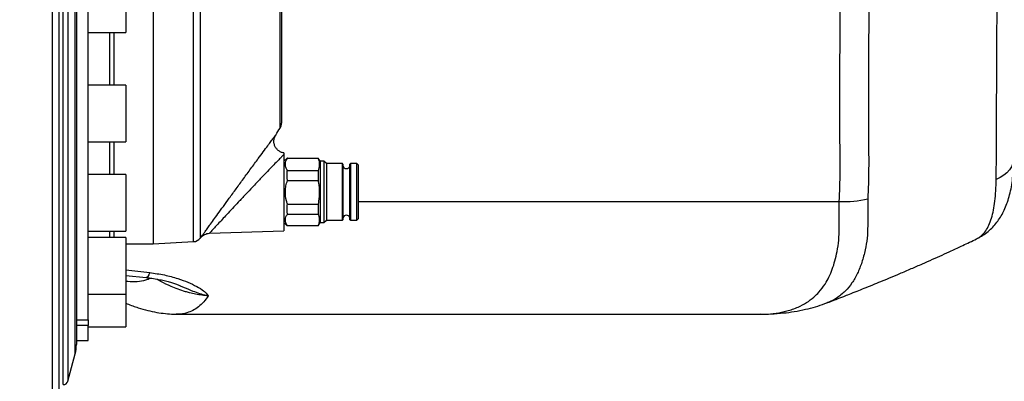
# Model space of a CAD drawing. Extents: x 0 to 8410, y 0 to 5940.
# Tile 31 of 158: x 1466 to 1884, y 2295 to 2448. Entities that reach past the tile are written whole.
import ezdxf

# ---------------------------------------------------------------- set-up
doc = ezdxf.new("R2010")
doc.units = 0
doc.header["$LTSCALE"] = 10
doc.layers.get('0').update_dxf_attribs({"linetype": 'CONTINUOUS'})
doc.styles.add('SLDTEXTSTYLE0', font='TXT', dxfattribs={"width": 0.605})
doc.dimstyles.new('SLDDIMSTYLE1', dxfattribs={"dimtxt": 50, "dimasz": 50, "dimexe": 0, "dimexo": 0.0625, "dimgap": 12.5, "dimtad": 1, "dimdec": 1, "dimrnd": 1e-09, "dimzin": 12, "dimtxsty": 'SLDTEXTSTYLE0', "dimsah": 1, "dimcen": 0.09, "dimazin": 3, "dimtfac": 1, "dimtofl": 0, "dimtmove": 0, "dimatfit": 3, "dimtolj": 1, "dimtzin": 12})

# ---------------------------------------------------------------- blocks, each defined once
blk = doc.blocks.new('_D_20')
at = {"color": 7, "linetype": 'CONTINUOUS'}
for p, q in [((286.65, 2500.02), (286.65, 1272.39)), ((1938.65, 2492.02), (1938.65, 1272.39)), ((1938.65, 1287.39), (286.65, 1287.39))]:
    blk.add_line(p, q, dxfattribs=at)
for points in [[(286.65, 1287.39), (336.65, 1279.89), (336.65, 1294.89)], [(1938.65, 1287.39), (1888.65, 1294.89), (1888.65, 1279.89)]]:
    blk.add_solid(points, dxfattribs=at)
at = {"color": 7, "linetype": 'CONTINUOUS', "insert": (1036.26, 1351.84), "char_height": 50, "attachment_point": 1, "style": 'SLDTEXTSTYLE0'}
blk.add_mtext('1652', dxfattribs=at)

msp = doc.modelspace()

# ---------------------------------------------------------------- linework, layer by layer
at = {"color": 8, "linetype": 'CONTINUOUS'}
for p, q in [((1484.611472, 2293.27171), (1484.611472, 2772.771766)), ((1486.543944, 2771.287014), (1486.543944, 2294.756402)), ((1489.641538, 2306.372454), (1489.641538, 2759.671022)), ((1539.784928, 2353.913476), (1539.784928, 2712.13)), ((1542.659362, 2688.741614), (1542.659362, 2355.360379)), ((1576.526692, 2402.038564), (1576.526692, 2591.500093)), ((1504.337718, 2420.22567), (1504.337718, 2442.57163)), ((1506.172051, 2420.22567), (1506.172051, 2442.57163)), ((1504.337718, 2382.38429), (1504.337718, 2396.225621)), ((1506.172051, 2382.38429), (1506.172051, 2396.225621)), ((1609.648009, 2370.944073), (1813.680252, 2370.944073)), ((1504.337718, 2355.626454), (1504.337718, 2358.384301)), ((1506.172051, 2355.626454), (1506.172051, 2358.384301)), ((1511.148026, 2341.9845), (1521.258851, 2340.794076)), ((1490.148028, 2320.772518), (1495.148023, 2320.772518)), ((1495.148023, 2318.42189), (1490.148028, 2318.42189))]:
    msp.add_line(p, q, dxfattribs=at)
at = {"color": 7, "linetype": 'CONTINUOUS'}
for p, q in [((1577.148011, 2591.521789), (1577.148011, 2404.179742)), ((1495.148023, 2320.772518), (1495.148023, 2585.822274)), ((1490.148028, 2533.021738), (1490.148028, 2310.237398)), ((1522.76974, 2533.021738), (1522.76974, 2353.021731)), ((1511.148026, 2466.571619), (1511.148026, 2442.57163)), ((1495.148023, 2442.57163), (1511.148026, 2442.57163)), ((1511.148026, 2420.22567), (1495.148023, 2420.22567)), ((1511.148026, 2420.22567), (1511.148026, 2396.225621)), ((1495.148023, 2396.225621), (1511.148026, 2396.225621)), ((1578.148028, 2390.880575), (1578.148028, 2358.556678)), ((1579.511841, 2389.385571), (1578.148028, 2388.021757)), ((1579.648008, 2389.273574), (1579.587092, 2389.31035)), ((1579.648008, 2389.341642), (1592.64802, 2389.341642)), ((1579.648008, 2389.273574), (1592.64802, 2389.273574)), ((1592.64802, 2389.31029), (1592.64802, 2389.273574)), ((1593.514045, 2388.021757), (1592.739572, 2389.363159)), ((1579.648008, 2384.155084), (1592.64802, 2384.155084)), ((1592.64802, 2384.155084), (1592.64802, 2379.833509)), ((1595.148017, 2388.021757), (1593.514045, 2388.021757)), ((1593.514045, 2388.021757), (1593.514045, 2362.021734)), ((1596.148034, 2387.02171), (1595.148017, 2388.021757)), ((1595.148017, 2388.021757), (1595.148017, 2362.021734)), ((1602.94803, 2387.02171), (1596.148034, 2387.02171)), ((1596.148034, 2387.02171), (1596.148034, 2363.021721)), ((1603.148034, 2386.821737), (1602.94803, 2387.02171)), ((1602.94803, 2374.856223), (1602.94803, 2387.02171)), ((1603.148034, 2386.821737), (1603.148034, 2374.858965)), ((1606.348028, 2387.02171), (1606.148025, 2386.821737)), ((1606.148025, 2363.221754), (1606.148025, 2386.821737)), ((1609.148016, 2387.02171), (1606.348028, 2387.02171)), ((1606.348028, 2387.02171), (1606.348028, 2363.021721)), ((1609.648009, 2386.521746), (1609.148016, 2387.02171)), ((1609.148016, 2374.856223), (1609.148016, 2387.02171)), ((1609.648009, 2386.521746), (1609.648009, 2374.863078)), ((1511.148026, 2382.38429), (1495.148023, 2382.38429)), ((1511.148026, 2382.38429), (1511.148026, 2358.384301)), ((1579.648008, 2379.833509), (1592.64802, 2379.833509)), ((1602.94803, 2363.021721), (1602.94803, 2374.856223)), ((1603.148034, 2374.858965), (1603.148034, 2363.221754)), ((1609.148016, 2363.021721), (1609.148016, 2374.856223)), ((1609.648009, 2374.863078), (1609.648009, 2363.521745)), ((1579.648008, 2369.834472), (1592.64802, 2369.834472)), ((1592.64802, 2369.834472), (1592.64802, 2365.581204)), ((1579.648008, 2365.581204), (1592.64802, 2365.581204)), ((1609.148016, 2363.021721), (1609.648009, 2363.521745)), ((1578.148028, 2362.021734), (1579.511841, 2360.65792)), ((1579.648008, 2360.70167), (1592.64802, 2360.70167)), ((1592.64802, 2360.70167), (1592.64802, 2360.733141)), ((1592.739572, 2360.680272), (1593.514045, 2362.021734)), ((1593.514045, 2362.021734), (1595.148017, 2362.021734)), ((1595.148017, 2362.021734), (1596.148034, 2363.021721)), ((1596.148034, 2363.021721), (1602.94803, 2363.021721)), ((1602.94803, 2363.021721), (1603.148034, 2363.221754)), ((1606.148025, 2363.221754), (1606.348028, 2363.021721)), ((1606.348028, 2363.021721), (1609.148016, 2363.021721)), ((1495.148023, 2358.384301), (1511.148026, 2358.384301)), ((1511.148026, 2355.626454), (1495.148023, 2355.626454)), ((1511.148026, 2355.626454), (1511.148026, 2331.626405)), ((1546.601465, 2357.455005), (1578.148028, 2358.556678)), ((1511.148026, 2353.021731), (1522.76974, 2353.021731)), ((1522.76974, 2353.021731), (1539.784928, 2353.913476)), ((1511.148026, 2339.54828), (1519.756814, 2338.680555)), ((1495.148023, 2331.626405), (1511.148026, 2331.626405)), ((1511.148026, 2331.626405), (1511.148026, 2317.775537)), ((1532.487323, 2323.16189), (1780.461391, 2323.16189)), ((1780.36811, 2323.236396), (1780.461391, 2323.23425)), ((1490.148028, 2320.693304), (1495.148023, 2320.693304)), ((1495.148023, 2320.772518), (1495.148023, 2320.693304)), ((1495.148023, 2320.693304), (1495.148023, 2318.42189)), ((1495.148023, 2312.021722), (1495.148023, 2318.42189)), ((1495.148023, 2317.775537), (1511.148026, 2317.775537)), ((1490.148028, 2312.021722), (1495.148023, 2312.021722)), ((1486.543944, 2294.756402), (1489.641538, 2306.372454))]:
    msp.add_line(p, q, dxfattribs=at)
at = {"color": 8, "linetype": 'CONTINUOUS', "flags": 128}
for points in [[(1887.672623, 2389.263083), (1887.618264, 2388.454904), (1887.303373, 2387.036492), (1886.714717, 2385.663499), (1885.863265, 2384.361615), (1884.76499, 2383.155217), (1883.440455, 2382.066955), (1881.914397, 2381.117155), (1880.215367, 2380.323579)], [(1521.258851, 2340.794076), (1520.865997, 2339.851965), (1520.480742, 2339.175274), (1520.110538, 2338.776996), (1519.762477, 2338.664879), (1519.755056, 2338.665654)]]:
    msp.add_lwpolyline(points, dxfattribs=at)
at = {"color": 7, "linetype": 'CONTINUOUS', "flags": 128}
msp.add_lwpolyline([(1542.659362, 2355.360379), (1542.690446, 2355.397989), (1542.72153, 2355.4356), (1542.752614, 2355.47327), (1542.783668, 2355.51094), (1542.814752, 2355.54855), (1542.845836, 2355.586221), (1542.87689, 2355.623891), (1542.907944, 2355.661501)], dxfattribs=at)
at = {"color": 7, "linetype": 'CONTINUOUS'}
for centre, radius, start, end in [((1188.520974, 2647.930517), 459.359654, 327.20521402, 327.6362221), ((1573.148021, 2404.179724), 4, 327.6362221, 360), ((1604.648021, 2386.521738), 1.6, 200.36413481, 339.63586519), ((1604.648021, 2363.521738), 1.6, 20.36413481, 159.63586519), ((1539.575593, 2357.907985), 4, 273, 320.43830559), ((1475.148021, 2310.237393), 15, 345.06858282, 360), ((1484.611464, 2295.271738), 2, 270, 345.06858282)]:
    msp.add_arc(centre, radius, start, end, dxfattribs=at)
at = {"color": 8, "linetype": 'CONTINUOUS'}
msp.add_arc((1815.450982, 2417.751806), 46.841215, 267.83354172, 282.74937582, dxfattribs=at)
for points, knots in [([(1479.857376, 2137.158324), (1479.939658, 2171.788311), (1480.090036, 2235.077768), (1480.045464, 2312.649993), (1480.051443, 2366.803167), (1480.050526, 2399.0656), (1480.05038, 2421.925539), (1480.050056, 2438.423264), (1480.0507, 2451.438587), (1480.04973, 2462.788593), (1480.050113, 2472.409989), (1480.049929, 2482.197825), (1480.04992, 2492.162817), (1480.049963, 2502.266017), (1480.05016, 2512.493021), (1480.050675, 2525.165303), (1480.050999, 2540.270116), (1480.051379, 2557.184296), (1480.049817, 2573.490559), (1480.048813, 2588.715145), (1480.049844, 2603.380261), (1480.050637, 2617.304518), (1480.050032, 2630.859181), (1480.048978, 2644.073876), (1480.048588, 2657.044079), (1480.048733, 2670.313005), (1480.049166, 2683.710183), (1480.050489, 2697.534616), (1480.05196, 2710.790499), (1480.052086, 2723.369317), (1480.051262, 2734.57783), (1480.049949, 2744.686527), (1480.048083, 2753.310219), (1480.04856, 2760.826626), (1480.050042, 2767.121914), (1480.050673, 2772.606987), (1480.049328, 2777.307921), (1480.048232, 2781.385708), (1480.048377, 2784.826206), (1480.049176, 2786.566613), (1480.049571, 2787.427713)], [0, 0, 0, 0, 0.1436665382, 0.2625636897, 0.3220122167, 0.3684095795, 0.3965170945, 0.4167981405, 0.437095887, 0.4497465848, 0.4624156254, 0.4753522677, 0.4883082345, 0.5013722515, 0.5146001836, 0.527849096, 0.5502144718, 0.5726820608, 0.593016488, 0.6134278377, 0.6322764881, 0.6511859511, 0.669548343, 0.6879667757, 0.706712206, 0.7255185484, 0.7470327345, 0.7686372, 0.7924466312, 0.8148868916, 0.8374306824, 0.8583949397, 0.8794421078, 0.8976231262, 0.9158606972, 0.9328719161, 0.9499289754, 0.966707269, 0.983527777, 1, 1, 1, 1]), ([(1813.680252, 2370.944073), (1813.830096, 2375.145171), (1814.129842, 2383.548998), (1813.933, 2396.160166), (1813.815053, 2417.17722), (1814.165545, 2452.489435), (1814.086813, 2486.573678), (1814.369144, 2508.046527), (1814.408263, 2511.021723)], [0, 0, 0, 0, 0.0899974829, 0.1800299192, 0.2700629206, 0.5401123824, 0.9362797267, 1, 1, 1, 1]), ([(1826.501151, 2511.021723), (1826.469356, 2508.592737), (1826.194826, 2487.619903), (1826.276889, 2453.973062), (1825.931317, 2418.53168), (1826.040395, 2397.407079), (1826.226776, 2384.730557), (1825.934388, 2376.286662), (1825.78822, 2372.065474)], [0, 0, 0, 0, 0.0524395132, 0.4527837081, 0.726382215, 0.8175994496, 0.9088161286, 1, 1, 1, 1]), ([(1880.215367, 2380.323579), (1880.2363, 2382.639998), (1880.278294, 2387.287009), (1880.329972, 2397.441773), (1880.398995, 2415.096611), (1880.570824, 2450.401408), (1880.72032, 2484.063831), (1880.828516, 2507.632032), (1880.844077, 2511.021723)], [0, 0, 0, 0, 0.0572691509, 0.1148886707, 0.2302922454, 0.4610170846, 0.9224809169, 1, 1, 1, 1]), ([(1546.474954, 2360.586275), (1546.534307, 2360.668179), (1547.101189, 2361.450443), (1548.281472, 2363.079242), (1550.232699, 2365.77146), (1552.475331, 2368.864416), (1555.089077, 2372.465986), (1557.949621, 2376.401973), (1561.044394, 2380.650441), (1564.205429, 2384.975926), (1567.033905, 2388.830056), (1569.428325, 2392.079069), (1571.227383, 2394.510894), (1572.66143, 2396.442861), (1573.71708, 2397.861176), (1574.415109, 2398.796932), (1574.718796, 2399.203667), (1574.671944, 2399.140835), (1574.662825, 2399.128606)], [0, 0, 0, 0, 0.00692214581, 0.06611369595, 0.12652590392, 0.19718188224, 0.26932575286, 0.35221335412, 0.43709880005, 0.5270888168, 0.61989538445, 0.68832584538, 0.75853348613, 0.814532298, 0.87203962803, 0.92793143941, 0.98597228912, 1, 1, 1, 1]), ([(1578.148028, 2390.880575), (1578.071657, 2390.802716), (1577.930342, 2390.658648), (1577.478693, 2390.197593), (1576.668286, 2389.369084), (1575.224762, 2387.886912), (1573.396944, 2386.000543), (1570.999561, 2383.511038), (1568.131929, 2380.512116), (1564.966967, 2377.177128), (1561.819269, 2373.838836), (1558.950712, 2370.780449), (1556.289739, 2367.931478), (1554.002891, 2365.475137), (1551.944073, 2363.258454), (1550.317006, 2361.503172), (1549.010142, 2360.091557), (1548.027345, 2359.029134), (1547.250667, 2358.188867), (1546.770256, 2357.668958), (1546.555101, 2357.436026), (1546.591965, 2357.475956), (1546.600302, 2357.484986)], [0, 0, 0, 0, 0.01487699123, 0.02752824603, 0.07419589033, 0.12230539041, 0.18133233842, 0.24191134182, 0.32168231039, 0.40367991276, 0.47783222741, 0.5534409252, 0.61614958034, 0.67993488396, 0.73431663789, 0.78980429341, 0.83031587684, 0.87159921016, 0.91118126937, 0.95189917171, 0.98912196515, 1, 1, 1, 1]), ([(1871.888181, 2355.149021), (1872.049337, 2355.21025), (1872.893253, 2355.53089), (1874.207516, 2356.605731), (1875.813735, 2358.431608), (1877.168092, 2360.862265), (1878.262106, 2363.804134), (1879.095745, 2367.219226), (1879.695333, 2371.087225), (1880.094074, 2375.43774), (1880.174841, 2378.691163), (1880.215367, 2380.323579)], [0, 0, 0, 0, 0.0282858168, 0.1481229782, 0.2688028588, 0.3922361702, 0.5166583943, 0.6352673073, 0.7547580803, 0.876949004, 1, 1, 1, 1]), ([(1825.78822, 2372.065474), (1825.75934, 2370.088486), (1825.701423, 2366.123646), (1825.757647, 2360.57342), (1825.555774, 2355.296934), (1824.679832, 2350.096614), (1823.290031, 2345.05234), (1821.44168, 2340.342498), (1819.111309, 2336.265704), (1816.171412, 2332.685801), (1812.738156, 2330.024093), (1810.028451, 2328.477671), (1808.534308, 2328.014127), (1808.345636, 2327.955593)], [0, 0, 0, 0, 0.0853663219, 0.1712017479, 0.2574524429, 0.3444507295, 0.4476901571, 0.5517428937, 0.6575416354, 0.7642466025, 0.8866473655, 0.9856864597, 1, 1, 1, 1]), ([(1780.461391, 2323.23425), (1781.03913, 2323.213176), (1783.179845, 2323.135088), (1786.853531, 2323.553703), (1791.666015, 2324.458701), (1795.973, 2325.951352), (1799.783663, 2327.967101), (1802.708126, 2330.141372), (1805.35922, 2332.764905), (1807.501549, 2335.586019), (1809.325643, 2338.853036), (1810.7389, 2342.140398), (1811.865413, 2345.768175), (1812.833565, 2349.866086), (1813.52246, 2354.467533), (1813.641586, 2359.609744), (1813.594289, 2365.080529), (1813.65155, 2368.986338), (1813.680252, 2370.944073)], [0, 0, 0, 0, 0.027808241, 0.1030387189, 0.1785012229, 0.2644933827, 0.3338846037, 0.4036484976, 0.4563392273, 0.5285302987, 0.5833002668, 0.6380708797, 0.6937964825, 0.7495311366, 0.8114829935, 0.8740188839, 0.9368536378, 1, 1, 1, 1]), ([(1542.906185, 2355.662276), (1542.900606, 2355.654577), (1542.846405, 2355.579784), (1543.062465, 2355.877758), (1543.548472, 2356.54825), (1544.308821, 2357.597292), (1545.278315, 2358.934938), (1546.073518, 2360.032303), (1546.474954, 2360.586275)], [0, 0, 0, 0, 0.0240267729, 0.2334002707, 0.4230965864, 0.6177481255, 0.8070311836, 1, 1, 1, 1]), ([(1511.148026, 2337.249984), (1511.411809, 2337.201303), (1513.113368, 2336.887281), (1515.953208, 2336.977227), (1519.140642, 2337.404303), (1520.844572, 2338.182761), (1521.458884, 2338.463415)], [0, 0, 0, 0, 0.0664886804, 0.4288915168, 0.7941002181, 1, 1, 1, 1]), ([(1521.258851, 2340.794076), (1523.354784, 2340.492109), (1527.546479, 2339.888199), (1532.987449, 2338.408695), (1537.573597, 2336.727748), (1541.291122, 2334.944776), (1543.802258, 2333.332594), (1545.250684, 2332.054432), (1545.771911, 2331.417018), (1545.998451, 2331.067603), (1546.040587, 2330.99848), (1546.076292, 2330.935746), (1546.078553, 2330.931773)], [0, 0, 0, 0, 0.1848513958, 0.3696876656, 0.5232500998, 0.676709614, 0.8310147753, 0.9135717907, 0.9831182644, 0.9845757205, 0.9990231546, 1, 1, 1, 1]), ([(1546.078553, 2330.931773), (1545.16346, 2331.01247), (1543.365441, 2331.17103), (1540.670338, 2331.63561), (1538.384764, 2332.153529), (1535.84562, 2332.848936), (1533.147788, 2333.740784), (1529.61321, 2335.164801), (1526.60655, 2336.617713), (1524.868848, 2337.664467), (1524.244269, 2338.040699)], [0, 0, 0, 0, 0.0962710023, 0.1891578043, 0.2851272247, 0.3498113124, 0.4877705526, 0.6295640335, 0.8668550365, 1, 1, 1, 1]), ([(1546.078553, 2330.931773), (1546.069653, 2330.9334), (1545.828705, 2330.977453), (1544.629247, 2331.216409), (1542.50429, 2331.794386), (1539.162631, 2333.003904), (1536.353599, 2334.212438), (1534.426051, 2335.055087), (1533.973625, 2335.252871)], [0, 0, 0, 0, 0.0022262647, 0.0602673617, 0.2988710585, 0.5266888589, 0.8889061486, 1, 1, 1, 1]), ([(1546.078553, 2330.931773), (1545.447552, 2330.04462), (1544.182492, 2328.266017), (1542.002135, 2326.245677), (1539.614151, 2324.684902), (1536.727167, 2323.603331), (1534.363177, 2323.083144), (1532.751609, 2323.205946), (1532.487323, 2323.226084)], [0, 0, 0, 0, 0.17874897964, 0.35836415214, 0.53916202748, 0.72080605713, 0.95421420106, 1, 1, 1, 1])]:
    msp.add_open_spline(points, degree=3, knots=knots, dxfattribs=at)
at = {"color": 7, "linetype": 'CONTINUOUS'}
for points, knots in [([(1482.648035, 2783.284475), (1482.648035, 2783.290827), (1482.648035, 2783.448062), (1482.648035, 2782.775047), (1482.648035, 2781.042126), (1482.648035, 2778.094109), (1482.648035, 2774.145804), (1482.648035, 2769.379235), (1482.648035, 2764.097317), (1482.648035, 2758.336704), (1482.648035, 2751.808965), (1482.648035, 2744.541151), (1482.648035, 2736.606892), (1482.648035, 2728.122596), (1482.648035, 2719.110289), (1482.648035, 2709.623757), (1482.648035, 2699.44373), (1482.648035, 2688.621146), (1482.648035, 2677.129891), (1482.648035, 2665.248984), (1482.648035, 2653.025343), (1482.648035, 2640.556803), (1482.648035, 2627.698936), (1482.648035, 2614.494737), (1482.648035, 2600.97953), (1482.648035, 2586.892311), (1482.648035, 2572.312002), (1482.648035, 2557.280729), (1482.648035, 2542.736621), (1482.648035, 2528.688005), (1482.648035, 2515.703385), (1482.648035, 2503.98206), (1482.648035, 2493.544587), (1482.648035, 2483.86695), (1482.648035, 2474.245201), (1482.648035, 2463.106123), (1482.648035, 2450.577567), (1482.648035, 2436.725636), (1482.648035, 2423.018037), (1482.648035, 2395.592373), (1482.648035, 2335.955737), (1482.648035, 2246.360325), (1482.648035, 2175.139702), (1482.648035, 2140.557577)], [0, 0, 0, 0, 0.0008958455, 0.0221768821, 0.0435591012, 0.0640723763, 0.0846777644, 0.1047777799, 0.1220138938, 0.1393196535, 0.156684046, 0.1741341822, 0.1916374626, 0.2092082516, 0.22597821, 0.2430067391, 0.2600877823, 0.2776352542, 0.2952395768, 0.3131058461, 0.3302833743, 0.3475301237, 0.3648316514, 0.3822155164, 0.3996545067, 0.4171616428, 0.4358978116, 0.4544922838, 0.4731546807, 0.4897587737, 0.5064117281, 0.5211855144, 0.5332762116, 0.5453669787, 0.5575327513, 0.5696982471, 0.5879223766, 0.6061622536, 0.6244215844, 0.6426722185, 0.7157791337, 0.8619927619, 1, 1, 1, 1]), ([(1578.161468, 2391.56126), (1577.914531, 2391.592473), (1577.231381, 2391.678823), (1576.204547, 2392.193292), (1575.180525, 2393.030481), (1574.416145, 2394.120329), (1573.958971, 2395.368643), (1573.848597, 2396.690141), (1574.065981, 2398.009096), (1574.48514, 2398.783935), (1574.694713, 2399.171342)], [0, 0, 0, 0, 0.0748212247, 0.2069920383, 0.339159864, 0.4713259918, 0.6034955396, 0.7356628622, 0.8678354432, 1, 1, 1, 1]), ([(1578.148028, 2391.481389), (1578.148028, 2391.493108), (1578.148028, 2391.582594), (1578.148028, 2391.206991), (1578.148028, 2390.880575)], [0, 0, 0, 0, 0.1309520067, 1, 1, 1, 1]), ([(1579.648008, 2384.155084), (1579.395284, 2384.582988), (1578.882463, 2385.451278), (1578.685041, 2386.774234), (1578.931219, 2388.06875), (1579.406939, 2388.86837), (1579.648008, 2389.273574)], [0, 0, 0, 0, 0.2564568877, 0.5203961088, 0.7569625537, 1, 1, 1, 1]), ([(1592.64802, 2389.273574), (1592.852469, 2388.616177), (1593.266487, 2387.284925), (1593.129337, 2385.556104), (1592.773435, 2384.520144), (1592.64802, 2384.155084)], [0, 0, 0, 0, 0.3871781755, 0.784049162, 1, 1, 1, 1]), ([(1871.927699, 2355.160524), (1872.436143, 2355.402242), (1873.765424, 2356.034192), (1875.750649, 2357.378352), (1877.853572, 2359.130329), (1879.694571, 2361.074593), (1881.314299, 2363.184685), (1882.741555, 2365.487582), (1883.991681, 2368.006611), (1885.070582, 2370.773204), (1885.97667, 2373.824696), (1886.697519, 2377.183698), (1887.220054, 2380.836347), (1887.533624, 2384.780947), (1887.674278, 2387.633983), (1887.670742, 2389.200708), (1887.670478, 2389.31792)], [0, 0, 0, 0, 0.0419328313, 0.1096296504, 0.1769502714, 0.2426395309, 0.3092857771, 0.3784758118, 0.4512556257, 0.5287800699, 0.6120719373, 0.7014381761, 0.7953504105, 0.8917890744, 0.9919043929, 1, 1, 1, 1]), ([(1579.648008, 2379.833509), (1579.510287, 2381.087777), (1579.351166, 2382.536949), (1579.612818, 2383.963256), (1579.648008, 2384.155084)], [0, 0, 0, 0, 0.8655065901, 1, 1, 1, 1]), ([(1579.648008, 2369.834472), (1579.505195, 2370.27923), (1578.93757, 2372.046955), (1578.63329, 2374.691796), (1578.96802, 2377.614682), (1579.419569, 2379.088102), (1579.648008, 2379.833509)], [0, 0, 0, 0, 0.1375959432, 0.5468867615, 0.7707689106, 1, 1, 1, 1]), ([(1592.64802, 2379.833509), (1592.714537, 2379.479083), (1593.01416, 2377.882596), (1593.262657, 2374.960584), (1593.042503, 2371.961167), (1592.727139, 2370.261012), (1592.64802, 2369.834472)], [0, 0, 0, 0, 0.1075353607, 0.4843847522, 0.8706411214, 1, 1, 1, 1]), ([(1579.648008, 2365.581204), (1579.510285, 2366.815657), (1579.35116, 2368.241929), (1579.612818, 2369.645681), (1579.648008, 2369.834472)], [0, 0, 0, 0, 0.8655097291, 1, 1, 1, 1]), ([(1579.648008, 2360.70167), (1579.395284, 2361.109605), (1578.882465, 2361.937376), (1578.685042, 2363.19854), (1578.931217, 2364.432692), (1579.406939, 2365.19494), (1579.648008, 2365.581204)], [0, 0, 0, 0, 0.256457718, 0.5203963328, 0.7569637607, 1, 1, 1, 1]), ([(1592.64802, 2365.581204), (1592.852469, 2364.954485), (1593.266488, 2363.685352), (1593.129338, 2362.037298), (1592.773435, 2361.04969), (1592.64802, 2360.70167)], [0, 0, 0, 0, 0.3871767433, 0.7840491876, 1, 1, 1, 1]), ([(1579.587062, 2360.733141), (1579.542429, 2360.725666), (1579.479413, 2360.715113), (1579.609935, 2360.704706), (1579.648008, 2360.70167)], [0, 0, 0, 0, 0.7083015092, 1, 1, 1, 1]), ([(1542.888989, 2355.638553), (1543.130004, 2355.897009), (1543.612041, 2356.413929), (1544.520993, 2356.970959), (1545.516369, 2357.352667), (1546.219912, 2357.420216), (1546.571692, 2357.453992)], [0, 0, 0, 0, 0.2499996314, 0.5000073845, 0.7499979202, 1, 1, 1, 1]), ([(1808.359822, 2327.918698), (1809.681221, 2328.427217), (1812.088467, 2329.353607), (1815.27812, 2330.597152), (1818.255059, 2331.766528), (1821.1251, 2332.903431), (1824.425546, 2334.223789), (1827.787993, 2335.582986), (1831.381951, 2337.053458), (1835.205283, 2338.637087), (1839.499618, 2340.441573), (1844.146888, 2342.428655), (1848.802162, 2344.45599), (1853.151424, 2346.383674), (1857.24094, 2348.226808), (1861.502303, 2350.177576), (1866.370061, 2352.454312), (1869.944462, 2354.144298), (1871.89583, 2355.099608), (1871.909102, 2355.106105)], [0, 0, 0, 0, 0.0611722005, 0.1114399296, 0.1479054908, 0.1993783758, 0.2449081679, 0.3017000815, 0.3562838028, 0.4129160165, 0.4811780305, 0.5588794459, 0.6332149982, 0.7021172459, 0.7656222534, 0.8278768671, 0.90524278, 0.9993555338, 1, 1, 1, 1]), ([(1519.755384, 2338.641395), (1520.341307, 2338.584641), (1521.879265, 2338.43567), (1524.264782, 2338.056197), (1526.791359, 2337.547506), (1529.034151, 2336.979596), (1530.956335, 2336.403127), (1532.544321, 2335.843478), (1533.541375, 2335.450789), (1533.932094, 2335.270544), (1533.973118, 2335.251619)], [0, 0, 0, 0, 0.1043681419, 0.2739502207, 0.4416064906, 0.5925990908, 0.7341643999, 0.865303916, 0.985857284, 1, 1, 1, 1]), ([(1511.148026, 2327.821781), (1511.32925, 2327.743572), (1513.073122, 2326.990989), (1516.127616, 2325.94947), (1520.322692, 2324.723963), (1524.151069, 2323.898014), (1527.832745, 2323.394335), (1530.583858, 2323.167241), (1532.117414, 2323.202786), (1532.461693, 2323.210766)], [0, 0, 0, 0, 0.0263411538, 0.2534732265, 0.4430372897, 0.6228842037, 0.7926475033, 0.9534498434, 1, 1, 1, 1]), ([(1780.371328, 2323.182155), (1781.820448, 2323.19046), (1785.050644, 2323.208971), (1789.761665, 2323.597038), (1794.643278, 2324.236488), (1799.190055, 2325.107225), (1803.526209, 2326.257227), (1806.526778, 2327.19052), (1808.105102, 2327.839292), (1808.383545, 2327.953746)], [0, 0, 0, 0, 0.1545353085, 0.3444706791, 0.5045886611, 0.6771771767, 0.8263713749, 0.9693690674, 1, 1, 1, 1])]:
    msp.add_open_spline(points, degree=3, knots=knots, dxfattribs=at)

# ---------------------------------------------------------------- dimensions: what is measured, and where the dimension line sits
dim = msp.add_linear_dim(base=(286.648021, 1287.386716), p1=(1938.648021, 2512.021738), p2=(286.648021, 2520.021738), angle=0, dimstyle='SLDDIMSTYLE1', dxfattribs=at)
dim.commit()
dim.dimension.update_dxf_attribs({"geometry": '_D_20', "text_midpoint": (1112.648021, 1287.386716), "dimtype": 160})

doc.saveas('drawing.dxf')
